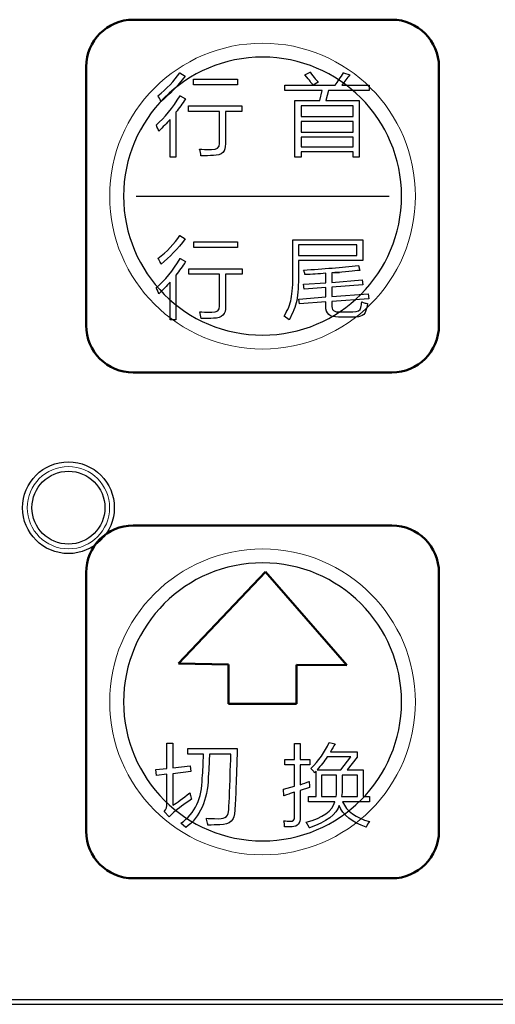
# Model space of a CAD drawing. Header units: millimetres. Extents: x 6964 to 8548, y -230 to 508.
# Tile 49 of 137: x 7345 to 7366, y -99 to -57. Entities that reach past the tile are written whole.
import ezdxf

# ---------------------------------------------------------------- set-up
doc = ezdxf.new("R2010")
doc.units = ezdxf.units.MM
doc.header["$LTSCALE"] = 3
doc.layers.add('layer 1', color=7, linetype='Continuous')

msp = doc.modelspace()

# ---------------------------------------------------------------- linework, layer by layer
at = {"linetype": 'Continuous', "lineweight": 30}
msp.add_line((7272.842, -98.742), (7420.175, -98.742), dxfattribs=at)
at = {"layer": 'layer 1', "lineweight": 50}
for points in [[(7348.109, -58.886), (7348.109, -57.786), (7349.008, -56.886), (7350.109, -56.886)], [(7350.109, -56.886), (7350.109, -56.886), (7361.109, -56.886), (7361.109, -56.886)], [(7361.109, -56.886), (7362.209, -56.886), (7363.109, -57.786), (7363.109, -58.886)], [(7348.109, -69.886), (7348.109, -69.886), (7348.109, -58.886), (7348.109, -58.886)], [(7363.109, -58.886), (7363.109, -58.886), (7363.109, -69.886), (7363.109, -69.886)], [(7350.109, -71.886), (7349.008, -71.886), (7348.109, -70.986), (7348.109, -69.886)], [(7363.109, -69.886), (7363.109, -70.986), (7362.209, -71.886), (7361.109, -71.886)], [(7361.109, -71.886), (7361.109, -71.886), (7350.109, -71.886), (7350.109, -71.886)], [(7348.109, -80.386), (7348.109, -79.286), (7349.008, -78.386), (7350.109, -78.386)], [(7350.109, -78.386), (7350.109, -78.386), (7361.109, -78.386), (7361.109, -78.386)], [(7361.109, -78.386), (7362.209, -78.386), (7363.109, -79.286), (7363.109, -80.386)], [(7352.028, -84.258), (7352.028, -84.258), (7355.735, -80.351), (7355.735, -80.351)], [(7355.735, -80.351), (7355.735, -80.351), (7359.189, -84.33), (7359.189, -84.33)], [(7348.109, -91.386), (7348.109, -91.386), (7348.109, -80.386), (7348.109, -80.386)], [(7363.109, -80.386), (7363.109, -80.386), (7363.109, -91.386), (7363.109, -91.386)], [(7354.161, -84.3), (7354.161, -84.3), (7352.028, -84.258), (7352.028, -84.258)], [(7354.161, -85.97), (7354.161, -85.97), (7354.161, -84.3), (7354.161, -84.3)], [(7359.189, -84.33), (7359.189, -84.33), (7357.056, -84.309), (7357.056, -84.309)], [(7357.056, -84.309), (7357.056, -84.309), (7357.056, -85.97), (7357.056, -85.97)], [(7357.056, -85.97), (7357.056, -85.97), (7354.161, -85.97), (7354.161, -85.97)], [(7350.109, -93.386), (7349.008, -93.386), (7348.109, -92.486), (7348.109, -91.386)], [(7363.109, -91.386), (7363.109, -92.486), (7362.209, -93.386), (7361.109, -93.386)], [(7361.109, -93.386), (7361.109, -93.386), (7350.109, -93.386), (7350.109, -93.386)]]:
    msp.add_open_spline(points, degree=3, dxfattribs=at)
at = {"layer": 'layer 1', "lineweight": 9}
for points, knots in [([(7362.109, -64.386), (7362.109, -60.796), (7359.198, -57.886), (7355.609, -57.886), (7355.609, -57.886), (7352.019, -57.886), (7349.109, -60.796), (7349.109, -64.386), (7349.109, -64.386), (7349.109, -67.976), (7352.019, -70.886), (7355.609, -70.886)], [0, 0, 0, 0, 0.2, 0.2, 0.2, 0.2, 0.4, 0.4, 0.4, 0.4, 0.6, 0.6, 0.6, 0.6]), ([(7349.104, -77.631), (7349.104, -76.664), (7348.32, -75.881), (7347.354, -75.881), (7347.354, -75.881), (7346.387, -75.881), (7345.604, -76.664), (7345.604, -77.631), (7345.604, -77.631), (7345.604, -78.597), (7346.387, -79.381), (7347.354, -79.381), (7347.354, -79.381), (7348.32, -79.381), (7349.104, -78.597), (7349.104, -77.631)], [0, 0, 0, 0, 0.2, 0.2, 0.2, 0.2, 0.4, 0.4, 0.4, 0.4, 0.6, 0.6, 0.6, 0.6, 1, 1, 1, 1]), ([(7362.109, -85.886), (7362.109, -82.296), (7359.198, -79.386), (7355.609, -79.386), (7355.609, -79.386), (7352.019, -79.386), (7349.109, -82.296), (7349.109, -85.886), (7349.109, -85.886), (7349.109, -89.475), (7352.019, -92.386), (7355.609, -92.386)], [0, 0, 0, 0, 0.2, 0.2, 0.2, 0.2, 0.4, 0.4, 0.4, 0.4, 0.6, 0.6, 0.6, 0.6]), ([(7357.884, -88.836), (7357.874, -88.845), (7357.859, -88.861), (7357.839, -88.881), (7357.839, -88.881), (7357.828, -88.891), (7357.823, -88.896), (7357.823, -88.896)], [0.8846154, 0.8846154, 0.8846154, 0.8846154, 0.9230769, 0.9230769, 0.9230769, 0.9230769, 1, 1, 1, 1])]:
    msp.add_open_spline(points, degree=3, knots=knots, dxfattribs=at)
at = {"layer": 'layer 1', "lineweight": 25}
for points, knots in [([(7361.518, -64.386), (7361.518, -61.122), (7358.872, -58.477), (7355.609, -58.477), (7355.609, -58.477), (7352.345, -58.477), (7349.7, -61.122), (7349.7, -64.386)], [0, 0, 0, 0, 0.2, 0.2, 0.2, 0.2, 0.4, 0.4, 0.4, 0.4]), ([(7349.7, -64.386), (7349.699, -67.649), (7352.345, -70.295), (7355.609, -70.295), (7355.609, -70.295), (7358.872, -70.295), (7361.518, -67.649), (7361.518, -64.386)], [0.4, 0.4, 0.4, 0.4, 0.6, 0.6, 0.6, 0.6, 1, 1, 1, 1]), ([(7361.518, -85.886), (7361.518, -82.622), (7358.872, -79.977), (7355.609, -79.977), (7355.609, -79.977), (7352.345, -79.977), (7349.7, -82.622), (7349.7, -85.886)], [0, 0, 0, 0, 0.2, 0.2, 0.2, 0.2, 0.4, 0.4, 0.4, 0.4]), ([(7349.7, -85.886), (7349.699, -89.149), (7352.345, -91.795), (7355.609, -91.795), (7355.609, -91.795), (7358.872, -91.795), (7361.518, -89.149), (7361.518, -85.886)], [0.4, 0.4, 0.4, 0.4, 0.6, 0.6, 0.6, 0.6, 1, 1, 1, 1])]:
    msp.add_open_spline(points, degree=3, knots=knots, dxfattribs=at)
at = {"layer": 'layer 1', "lineweight": 9}
for points in [[(7351.155, -60.116), (7351.536, -59.825), (7351.847, -59.5), (7352.087, -59.139)], [(7352.313, -59.289), (7351.992, -59.71), (7351.651, -60.066), (7351.291, -60.357)], [(7352.087, -59.139), (7352.087, -59.139), (7352.313, -59.289), (7352.313, -59.289)], [(7352.674, -59.651), (7352.674, -59.651), (7352.674, -59.41), (7352.674, -59.41)], [(7352.674, -59.41), (7352.674, -59.41), (7354.537, -59.41), (7354.537, -59.41)], [(7354.537, -59.41), (7354.537, -59.41), (7354.537, -59.651), (7354.537, -59.651)], [(7357.405, -59.229), (7357.405, -59.229), (7357.63, -59.123), (7357.63, -59.123)], [(7357.63, -59.499), (7357.6, -59.459), (7357.525, -59.368), (7357.405, -59.229)], [(7357.63, -59.123), (7357.81, -59.343), (7357.926, -59.484), (7357.976, -59.544)], [(7358.697, -59.664), (7358.807, -59.524), (7358.927, -59.349), (7359.057, -59.138)], [(7359.313, -59.229), (7359.212, -59.368), (7359.102, -59.514), (7358.982, -59.664)], [(7359.057, -59.138), (7359.057, -59.138), (7359.313, -59.229), (7359.313, -59.229)], [(7354.537, -59.651), (7354.537, -59.651), (7352.674, -59.651), (7352.674, -59.651)], [(7356.563, -59.89), (7356.563, -59.89), (7356.563, -59.664), (7356.563, -59.664)], [(7356.563, -59.664), (7356.563, -59.664), (7357.75, -59.664), (7357.75, -59.664)], [(7357.75, -59.664), (7357.721, -59.624), (7357.68, -59.569), (7357.63, -59.499)], [(7357.976, -59.544), (7357.976, -59.544), (7357.765, -59.664), (7357.765, -59.664)], [(7357.765, -59.664), (7357.765, -59.664), (7358.697, -59.664), (7358.697, -59.664)], [(7358.982, -59.664), (7358.982, -59.664), (7360.139, -59.664), (7360.139, -59.664)], [(7360.139, -59.664), (7360.139, -59.664), (7360.139, -59.89), (7360.139, -59.89)], [(7351.078, -61.364), (7351.449, -61.053), (7351.79, -60.637), (7352.101, -60.116)], [(7351.185, -60.161), (7351.175, -60.141), (7351.165, -60.126), (7351.155, -60.116)], [(7351.291, -60.357), (7351.271, -60.316), (7351.236, -60.251), (7351.185, -60.161)], [(7352.326, -60.251), (7352.196, -60.462), (7352.06, -60.652), (7351.921, -60.822)], [(7352.101, -60.116), (7352.101, -60.116), (7352.326, -60.251), (7352.326, -60.251)], [(7358.141, -59.89), (7358.141, -59.89), (7356.563, -59.89), (7356.563, -59.89)], [(7358.051, -60.326), (7358.051, -60.326), (7358.141, -59.89), (7358.141, -59.89)], [(7358.411, -59.89), (7358.411, -59.89), (7358.306, -60.326), (7358.306, -60.326)], [(7360.139, -59.89), (7360.139, -59.89), (7358.411, -59.89), (7358.411, -59.89)], [(7352.464, -60.794), (7352.464, -60.794), (7352.464, -60.553), (7352.464, -60.553)], [(7352.464, -60.553), (7352.464, -60.553), (7354.734, -60.553), (7354.734, -60.553)], [(7354.734, -60.553), (7354.734, -60.553), (7354.734, -60.794), (7354.734, -60.794)], [(7356.984, -62.733), (7356.984, -62.733), (7356.984, -60.326), (7356.984, -60.326)], [(7356.984, -60.326), (7356.984, -60.326), (7358.051, -60.326), (7358.051, -60.326)], [(7357.255, -60.552), (7357.255, -60.552), (7357.255, -61.003), (7357.255, -61.003)], [(7359.463, -60.552), (7359.463, -60.552), (7357.255, -60.552), (7357.255, -60.552)], [(7358.306, -60.326), (7358.306, -60.326), (7359.718, -60.326), (7359.718, -60.326)], [(7359.463, -61.003), (7359.463, -61.003), (7359.463, -60.552), (7359.463, -60.552)], [(7359.718, -60.326), (7359.718, -60.326), (7359.718, -62.733), (7359.718, -62.733)], [(7351.921, -60.822), (7351.921, -60.822), (7351.921, -62.732), (7351.921, -62.732)], [(7353.772, -60.794), (7353.772, -60.794), (7352.464, -60.794), (7352.464, -60.794)], [(7353.772, -62.147), (7353.772, -62.147), (7353.772, -60.794), (7353.772, -60.794)], [(7354.734, -60.794), (7354.734, -60.794), (7354.027, -60.794), (7354.027, -60.794)], [(7354.027, -60.794), (7354.027, -60.794), (7354.027, -62.162), (7354.027, -62.162)], [(7357.255, -61.003), (7357.255, -61.003), (7359.463, -61.003), (7359.463, -61.003)], [(7351.153, -61.514), (7351.123, -61.444), (7351.098, -61.394), (7351.078, -61.364)], [(7351.199, -61.619), (7351.189, -61.599), (7351.173, -61.564), (7351.153, -61.514)], [(7351.68, -61.123), (7351.529, -61.284), (7351.369, -61.449), (7351.199, -61.619)], [(7351.68, -62.732), (7351.68, -62.732), (7351.68, -61.123), (7351.68, -61.123)], [(7357.255, -61.214), (7357.255, -61.214), (7357.255, -61.665), (7357.255, -61.665)], [(7359.463, -61.214), (7359.463, -61.214), (7357.255, -61.214), (7357.255, -61.214)], [(7359.463, -61.665), (7359.463, -61.665), (7359.463, -61.214), (7359.463, -61.214)], [(7357.255, -61.665), (7357.255, -61.665), (7359.463, -61.665), (7359.463, -61.665)], [(7357.255, -61.876), (7357.255, -61.876), (7357.255, -62.296), (7357.255, -62.296)], [(7359.463, -61.876), (7359.463, -61.876), (7357.255, -61.876), (7357.255, -61.876)], [(7359.463, -62.296), (7359.463, -62.296), (7359.463, -61.876), (7359.463, -61.876)], [(7353.441, -62.402), (7353.672, -62.412), (7353.781, -62.327), (7353.772, -62.147)], [(7354.027, -62.162), (7354.047, -62.493), (7353.877, -62.658), (7353.516, -62.658)], [(7357.255, -62.296), (7357.255, -62.296), (7359.463, -62.296), (7359.463, -62.296)], [(7351.921, -62.732), (7351.921, -62.732), (7351.68, -62.732), (7351.68, -62.732)], [(7352.99, -62.673), (7352.979, -62.573), (7352.96, -62.477), (7352.929, -62.387)], [(7352.929, -62.387), (7353.04, -62.397), (7353.21, -62.402), (7353.441, -62.402)], [(7353.516, -62.658), (7353.366, -62.668), (7353.19, -62.673), (7352.99, -62.673)], [(7357.255, -62.733), (7357.255, -62.733), (7356.984, -62.733), (7356.984, -62.733)], [(7359.463, -62.507), (7359.463, -62.507), (7357.255, -62.507), (7357.255, -62.507)], [(7357.255, -62.507), (7357.255, -62.507), (7357.255, -62.733), (7357.255, -62.733)], [(7359.463, -62.733), (7359.463, -62.733), (7359.463, -62.507), (7359.463, -62.507)], [(7359.718, -62.733), (7359.718, -62.733), (7359.463, -62.733), (7359.463, -62.733)], [(7355.609, -70.886), (7359.198, -70.886), (7362.109, -67.976), (7362.109, -64.386)], [(7351.161, -67.033), (7351.542, -66.742), (7351.853, -66.417), (7352.093, -66.056)], [(7352.093, -66.056), (7352.093, -66.056), (7352.319, -66.206), (7352.319, -66.206)], [(7352.319, -66.206), (7351.998, -66.627), (7351.657, -66.982), (7351.297, -67.274)], [(7352.68, -66.567), (7352.68, -66.567), (7352.68, -66.327), (7352.68, -66.327)], [(7352.68, -66.327), (7352.68, -66.327), (7354.544, -66.327), (7354.544, -66.327)], [(7354.544, -66.327), (7354.544, -66.327), (7354.544, -66.567), (7354.544, -66.567)], [(7356.9, -67.618), (7356.9, -67.618), (7356.9, -66.25), (7356.9, -66.25)], [(7356.9, -66.25), (7356.9, -66.25), (7359.874, -66.25), (7359.874, -66.25)], [(7357.14, -66.46), (7357.14, -66.46), (7357.14, -66.912), (7357.14, -66.912)], [(7359.619, -66.46), (7359.619, -66.46), (7357.14, -66.46), (7357.14, -66.46)], [(7359.619, -66.912), (7359.619, -66.912), (7359.619, -66.46), (7359.619, -66.46)], [(7359.874, -66.25), (7359.874, -66.25), (7359.874, -67.122), (7359.874, -67.122)], [(7354.544, -66.567), (7354.544, -66.567), (7352.68, -66.567), (7352.68, -66.567)], [(7357.14, -66.912), (7357.14, -66.912), (7359.619, -66.912), (7359.619, -66.912)], [(7351.084, -68.281), (7351.455, -67.97), (7351.796, -67.554), (7352.107, -67.033)], [(7351.192, -67.078), (7351.181, -67.058), (7351.171, -67.043), (7351.161, -67.033)], [(7351.297, -67.274), (7351.277, -67.233), (7351.242, -67.168), (7351.192, -67.078)], [(7352.332, -67.168), (7352.202, -67.379), (7352.066, -67.569), (7351.927, -67.739)], [(7352.107, -67.033), (7352.107, -67.033), (7352.332, -67.168), (7352.332, -67.168)], [(7359.874, -67.122), (7359.874, -67.122), (7357.14, -67.122), (7357.14, -67.122)], [(7357.14, -67.122), (7357.14, -67.122), (7357.14, -67.648), (7357.14, -67.648)], [(7357.351, -67.528), (7358.203, -67.478), (7358.98, -67.413), (7359.682, -67.333)], [(7359.682, -67.333), (7359.682, -67.333), (7359.742, -67.543), (7359.742, -67.543)], [(7351.927, -67.739), (7351.927, -67.739), (7351.927, -69.649), (7351.927, -69.649)], [(7352.47, -67.71), (7352.47, -67.71), (7352.47, -67.47), (7352.47, -67.47)], [(7352.47, -67.47), (7352.47, -67.47), (7354.74, -67.47), (7354.74, -67.47)], [(7353.778, -67.71), (7353.778, -67.71), (7352.47, -67.71), (7352.47, -67.71)], [(7353.778, -69.064), (7353.778, -69.064), (7353.778, -67.71), (7353.778, -67.71)], [(7354.74, -67.71), (7354.74, -67.71), (7354.033, -67.71), (7354.033, -67.71)], [(7354.033, -67.71), (7354.033, -67.71), (7354.033, -69.078), (7354.033, -69.078)], [(7354.74, -67.47), (7354.74, -67.47), (7354.74, -67.71), (7354.74, -67.71)], [(7356.824, -68.746), (7356.874, -68.515), (7356.9, -68.139), (7356.9, -67.618)], [(7357.14, -67.648), (7357.14, -68.17), (7357.115, -68.56), (7357.065, -68.821)], [(7357.412, -67.723), (7357.401, -67.664), (7357.382, -67.598), (7357.351, -67.528)], [(7358.299, -67.664), (7357.998, -67.693), (7357.702, -67.714), (7357.412, -67.723)], [(7358.299, -68.069), (7358.299, -68.069), (7358.299, -67.664), (7358.299, -67.664)], [(7358.629, -67.648), (7358.98, -67.618), (7358.955, -67.618), (7358.554, -67.648)], [(7358.554, -67.648), (7358.554, -67.648), (7358.554, -68.054), (7358.554, -68.054)], [(7359.742, -67.543), (7359.501, -67.573), (7359.131, -67.608), (7358.629, -67.648)], [(7351.686, -68.04), (7351.535, -68.2), (7351.375, -68.366), (7351.205, -68.536)], [(7351.686, -69.649), (7351.686, -69.649), (7351.686, -68.04), (7351.686, -68.04)], [(7357.351, -68.129), (7357.351, -68.129), (7358.299, -68.069), (7358.299, -68.069)], [(7357.382, -68.34), (7357.382, -68.34), (7357.351, -68.129), (7357.351, -68.129)], [(7358.554, -68.054), (7358.554, -68.054), (7359.847, -67.949), (7359.847, -67.949)], [(7359.877, -68.159), (7359.877, -68.159), (7358.554, -68.25), (7358.554, -68.25)], [(7359.847, -67.949), (7359.847, -67.949), (7359.877, -68.159), (7359.877, -68.159)], [(7351.16, -68.431), (7351.129, -68.361), (7351.104, -68.311), (7351.084, -68.281)], [(7351.205, -68.536), (7351.195, -68.516), (7351.179, -68.481), (7351.16, -68.431)], [(7358.299, -68.265), (7358.299, -68.265), (7357.382, -68.34), (7357.382, -68.34)], [(7358.299, -68.671), (7358.299, -68.671), (7358.299, -68.265), (7358.299, -68.265)], [(7358.554, -68.25), (7358.554, -68.25), (7358.554, -68.655), (7358.554, -68.655)], [(7358.554, -68.655), (7358.554, -68.655), (7360.102, -68.535), (7360.102, -68.535)], [(7360.102, -68.535), (7360.102, -68.535), (7360.133, -68.746), (7360.133, -68.746)], [(7356.524, -69.483), (7356.684, -69.232), (7356.784, -68.986), (7356.824, -68.746)], [(7357.065, -68.821), (7357.005, -69.082), (7356.895, -69.357), (7356.734, -69.648)], [(7357.156, -68.76), (7357.156, -68.76), (7358.299, -68.671), (7358.299, -68.671)], [(7357.186, -68.971), (7357.186, -68.971), (7357.156, -68.76), (7357.156, -68.76)], [(7358.299, -68.881), (7358.299, -68.881), (7357.186, -68.971), (7357.186, -68.971)], [(7358.84, -69.527), (7358.469, -69.537), (7358.289, -69.382), (7358.299, -69.061)], [(7358.299, -69.061), (7358.299, -69.061), (7358.299, -68.881), (7358.299, -68.881)], [(7358.554, -69.001), (7358.534, -69.232), (7358.65, -69.332), (7358.9, -69.302)], [(7360.133, -68.746), (7360.133, -68.746), (7358.554, -68.866), (7358.554, -68.866)], [(7358.554, -68.866), (7358.554, -68.866), (7358.554, -69.001), (7358.554, -69.001)], [(7359.787, -69.121), (7359.797, -69.102), (7359.807, -69.041), (7359.817, -68.941)], [(7359.817, -68.941), (7359.817, -68.961), (7359.822, -68.941), (7359.832, -68.881)], [(7359.832, -68.881), (7359.852, -68.891), (7359.872, -68.901), (7359.892, -68.911)], [(7359.892, -68.911), (7359.942, -68.921), (7360.002, -68.936), (7360.072, -68.956)], [(7360.072, -68.956), (7360.052, -69.086), (7360.032, -69.172), (7360.013, -69.212)], [(7352.996, -69.59), (7352.986, -69.49), (7352.966, -69.394), (7352.936, -69.304)], [(7352.936, -69.304), (7353.046, -69.314), (7353.216, -69.319), (7353.447, -69.319)], [(7353.447, -69.319), (7353.678, -69.329), (7353.787, -69.244), (7353.778, -69.064)], [(7354.033, -69.078), (7354.053, -69.409), (7353.883, -69.575), (7353.522, -69.575)], [(7358.9, -69.302), (7358.9, -69.302), (7359.441, -69.302), (7359.441, -69.302)], [(7359.441, -69.302), (7359.662, -69.312), (7359.777, -69.252), (7359.787, -69.121)], [(7360.013, -69.212), (7359.972, -69.432), (7359.797, -69.537), (7359.486, -69.527)], [(7351.927, -69.649), (7351.927, -69.649), (7351.686, -69.649), (7351.686, -69.649)], [(7353.522, -69.575), (7353.372, -69.585), (7353.197, -69.59), (7352.996, -69.59)], [(7356.734, -69.648), (7356.734, -69.648), (7356.524, -69.483), (7356.524, -69.483)], [(7359.486, -69.527), (7359.486, -69.527), (7358.84, -69.527), (7358.84, -69.527)], [(7355.609, -92.386), (7359.198, -92.386), (7362.109, -89.475), (7362.109, -85.886)], [(7351.545, -88.717), (7351.545, -88.717), (7351.545, -87.634), (7351.545, -87.634)], [(7351.545, -87.634), (7351.545, -87.634), (7351.8, -87.634), (7351.8, -87.634)], [(7351.8, -87.634), (7351.8, -87.634), (7351.8, -88.686), (7351.8, -88.686)], [(7352.43, -88.115), (7352.43, -88.115), (7352.43, -87.874), (7352.43, -87.874)], [(7352.43, -87.874), (7352.43, -87.874), (7354.535, -87.874), (7354.535, -87.874)], [(7354.535, -87.874), (7354.495, -89.178), (7354.46, -90.049), (7354.43, -90.491)], [(7356.967, -88.34), (7356.967, -88.34), (7356.967, -87.649), (7356.967, -87.649)], [(7356.967, -87.649), (7356.967, -87.649), (7357.205, -87.649), (7357.205, -87.649)], [(7357.205, -87.649), (7357.205, -87.649), (7357.205, -88.34), (7357.205, -88.34)], [(7357.658, -88.715), (7357.999, -88.385), (7358.259, -88.019), (7358.44, -87.618)], [(7358.44, -87.618), (7358.44, -87.618), (7358.696, -87.663), (7358.696, -87.663)], [(7358.696, -87.663), (7358.625, -87.774), (7358.56, -87.889), (7358.5, -88.009)], [(7353.092, -88.115), (7353.092, -88.115), (7352.43, -88.115), (7352.43, -88.115)], [(7353.046, -89.123), (7353.076, -88.822), (7353.092, -88.486), (7353.092, -88.115)], [(7353.347, -88.115), (7353.347, -88.326), (7353.332, -88.651), (7353.302, -89.092)], [(7354.264, -88.115), (7354.264, -88.115), (7353.347, -88.115), (7353.347, -88.115)], [(7354.249, -88.536), (7354.259, -88.326), (7354.264, -88.185), (7354.264, -88.115)], [(7358.363, -88.219), (7358.233, -88.41), (7358.087, -88.595), (7357.927, -88.775)], [(7359.356, -88.219), (7359.356, -88.219), (7358.363, -88.219), (7358.363, -88.219)], [(7358.5, -88.009), (7358.5, -88.009), (7359.627, -88.009), (7359.627, -88.009)], [(7358.935, -88.775), (7358.935, -88.775), (7359.356, -88.219), (7359.356, -88.219)], [(7359.627, -88.234), (7359.627, -88.234), (7359.207, -88.775), (7359.207, -88.775)], [(7359.627, -88.009), (7359.627, -88.009), (7359.627, -88.234), (7359.627, -88.234)], [(7351.064, -88.761), (7351.064, -88.761), (7351.545, -88.717), (7351.545, -88.717)], [(7351.8, -88.686), (7351.8, -88.686), (7352.537, -88.611), (7352.537, -88.611)], [(7352.537, -88.611), (7352.537, -88.611), (7352.552, -88.852), (7352.552, -88.852)], [(7354.174, -90.461), (7354.194, -90.119), (7354.219, -89.478), (7354.249, -88.536)], [(7356.561, -88.566), (7356.561, -88.566), (7356.561, -88.34), (7356.561, -88.34)], [(7356.561, -88.34), (7356.561, -88.34), (7356.967, -88.34), (7356.967, -88.34)], [(7356.967, -88.566), (7356.967, -88.566), (7356.561, -88.566), (7356.561, -88.566)], [(7356.967, -89.468), (7356.967, -89.468), (7356.967, -88.566), (7356.967, -88.566)], [(7357.205, -88.34), (7357.205, -88.34), (7357.613, -88.34), (7357.613, -88.34)], [(7357.613, -88.566), (7357.613, -88.566), (7357.205, -88.566), (7357.205, -88.566)], [(7357.205, -88.566), (7357.205, -88.566), (7357.205, -89.407), (7357.205, -89.407)], [(7357.613, -88.34), (7357.613, -88.34), (7357.613, -88.566), (7357.613, -88.566)], [(7357.823, -88.896), (7357.773, -88.836), (7357.718, -88.776), (7357.658, -88.715)], [(7351.094, -89.017), (7351.094, -89.017), (7351.064, -88.761), (7351.064, -88.761)], [(7351.545, -88.957), (7351.545, -88.957), (7351.094, -89.017), (7351.094, -89.017)], [(7351.545, -90.189), (7351.545, -90.189), (7351.545, -88.957), (7351.545, -88.957)], [(7352.552, -88.852), (7352.552, -88.852), (7351.8, -88.942), (7351.8, -88.942)], [(7351.8, -88.942), (7351.8, -88.942), (7351.8, -90.28), (7351.8, -90.28)], [(7352.13, -91.047), (7352.741, -90.616), (7353.046, -89.974), (7353.046, -89.123)], [(7353.302, -89.092), (7353.272, -90.074), (7352.951, -90.786), (7352.34, -91.227)], [(7357.884, -89.903), (7357.884, -89.903), (7357.884, -88.836), (7357.884, -88.836)], [(7357.927, -88.775), (7357.927, -88.775), (7358.935, -88.775), (7358.935, -88.775)], [(7358.109, -89.001), (7358.109, -89.001), (7358.109, -89.903), (7358.109, -89.903)], [(7358.756, -89.001), (7358.756, -89.001), (7358.109, -89.001), (7358.109, -89.001)], [(7358.756, -89.572), (7358.756, -89.572), (7358.756, -89.001), (7358.756, -89.001)], [(7359.643, -89.001), (7359.643, -89.001), (7358.996, -89.001), (7358.996, -89.001)], [(7358.996, -89.001), (7358.996, -89.001), (7358.996, -89.572), (7358.996, -89.572)], [(7359.207, -88.775), (7359.207, -88.775), (7359.883, -88.775), (7359.883, -88.775)], [(7359.643, -89.903), (7359.643, -89.903), (7359.643, -89.001), (7359.643, -89.001)], [(7359.883, -88.775), (7359.883, -88.775), (7359.883, -89.903), (7359.883, -89.903)], [(7356.501, -89.603), (7356.501, -89.603), (7356.967, -89.468), (7356.967, -89.468)], [(7357.205, -89.407), (7357.345, -89.357), (7357.475, -89.312), (7357.596, -89.272)], [(7357.61, -89.528), (7357.61, -89.528), (7357.205, -89.648), (7357.205, -89.648)], [(7357.596, -89.272), (7357.596, -89.362), (7357.601, -89.448), (7357.61, -89.528)], [(7358.74, -89.903), (7358.751, -89.802), (7358.756, -89.692), (7358.756, -89.572)], [(7358.996, -89.572), (7358.996, -89.682), (7358.986, -89.792), (7358.966, -89.903)], [(7351.8, -90.28), (7351.971, -90.169), (7352.211, -89.994), (7352.522, -89.754)], [(7352.522, -89.754), (7352.532, -89.793), (7352.541, -89.849), (7352.552, -89.919)], [(7352.552, -89.919), (7352.572, -89.969), (7352.582, -90.004), (7352.582, -90.024)], [(7356.516, -89.874), (7356.516, -89.874), (7356.501, -89.603), (7356.501, -89.603)], [(7356.832, -89.768), (7356.792, -89.778), (7356.687, -89.813), (7356.516, -89.874)], [(7356.967, -89.723), (7356.937, -89.733), (7356.892, -89.749), (7356.832, -89.768)], [(7356.967, -90.775), (7356.967, -90.775), (7356.967, -89.723), (7356.967, -89.723)], [(7357.205, -89.648), (7357.205, -89.648), (7357.205, -90.791), (7357.205, -90.791)], [(7357.568, -90.128), (7357.568, -90.128), (7357.568, -89.903), (7357.568, -89.903)], [(7357.568, -89.903), (7357.568, -89.903), (7357.884, -89.903), (7357.884, -89.903)], [(7358.109, -89.903), (7358.109, -89.903), (7358.74, -89.903), (7358.74, -89.903)], [(7358.966, -89.903), (7358.966, -89.903), (7359.643, -89.903), (7359.643, -89.903)], [(7359.883, -89.903), (7359.883, -89.903), (7360.153, -89.903), (7360.153, -89.903)], [(7360.153, -89.903), (7360.153, -89.903), (7360.153, -90.128), (7360.153, -90.128)], [(7351.424, -90.55), (7351.515, -90.46), (7351.554, -90.34), (7351.545, -90.189)], [(7352.582, -90.024), (7352.281, -90.235), (7352.026, -90.425), (7351.815, -90.595)], [(7357.463, -91), (7358.174, -90.809), (7358.58, -90.519), (7358.68, -90.128)], [(7358.68, -90.128), (7358.68, -90.128), (7357.568, -90.128), (7357.568, -90.128)], [(7358.861, -90.294), (7358.751, -90.664), (7358.33, -90.98), (7357.598, -91.24)], [(7360.018, -91.21), (7359.407, -91), (7359.021, -90.695), (7358.861, -90.294)], [(7360.153, -90.128), (7360.153, -90.128), (7359.011, -90.128), (7359.011, -90.128)], [(7359.011, -90.128), (7359.191, -90.539), (7359.572, -90.82), (7360.153, -90.97)], [(7351.635, -90.776), (7351.635, -90.776), (7351.424, -90.55), (7351.424, -90.55)], [(7351.815, -90.595), (7351.745, -90.656), (7351.685, -90.716), (7351.635, -90.776)], [(7353.753, -90.851), (7354.033, -90.861), (7354.174, -90.731), (7354.174, -90.461)], [(7354.43, -90.491), (7354.43, -90.911), (7354.219, -91.117), (7353.798, -91.107)], [(7356.787, -90.956), (7356.917, -90.966), (7356.977, -90.906), (7356.967, -90.775)], [(7357.205, -90.791), (7357.215, -91.051), (7357.1, -91.187), (7356.862, -91.196)], [(7352.34, -91.227), (7352.34, -91.227), (7352.13, -91.047), (7352.13, -91.047)], [(7353.242, -90.926), (7353.232, -90.886), (7353.227, -90.856), (7353.227, -90.836)], [(7353.227, -90.836), (7353.297, -90.846), (7353.472, -90.851), (7353.753, -90.851)], [(7353.287, -91.122), (7353.277, -91.072), (7353.262, -91.006), (7353.242, -90.926)], [(7353.798, -91.107), (7353.648, -91.117), (7353.477, -91.122), (7353.287, -91.122)], [(7356.546, -91.196), (7356.546, -91.106), (7356.536, -91.021), (7356.516, -90.941)], [(7356.516, -90.941), (7356.607, -90.951), (7356.696, -90.956), (7356.787, -90.956)], [(7356.862, -91.196), (7356.762, -91.196), (7356.657, -91.196), (7356.546, -91.196)], [(7357.538, -91.121), (7357.508, -91.071), (7357.483, -91.03), (7357.463, -91)], [(7357.598, -91.24), (7357.588, -91.221), (7357.568, -91.18), (7357.538, -91.121)], [(7360.153, -90.97), (7360.094, -91.05), (7360.048, -91.13), (7360.018, -91.21)]]:
    msp.add_open_spline(points, degree=3, dxfattribs=at)
at = {"layer": 'layer 1'}
for points in [[(7351.155, -60.116), (7351.536, -59.825), (7351.847, -59.5), (7352.087, -59.139)], [(7352.313, -59.289), (7351.992, -59.71), (7351.651, -60.066), (7351.291, -60.357)], [(7352.087, -59.139), (7352.087, -59.139), (7352.313, -59.289), (7352.313, -59.289)], [(7352.674, -59.651), (7352.674, -59.651), (7352.674, -59.41), (7352.674, -59.41)], [(7352.674, -59.41), (7352.674, -59.41), (7354.537, -59.41), (7354.537, -59.41)], [(7354.537, -59.41), (7354.537, -59.41), (7354.537, -59.651), (7354.537, -59.651)], [(7357.405, -59.229), (7357.405, -59.229), (7357.63, -59.123), (7357.63, -59.123)], [(7357.63, -59.499), (7357.6, -59.459), (7357.525, -59.368), (7357.405, -59.229)], [(7357.63, -59.123), (7357.81, -59.343), (7357.926, -59.484), (7357.976, -59.544)], [(7358.697, -59.664), (7358.807, -59.524), (7358.927, -59.349), (7359.057, -59.138)], [(7359.313, -59.229), (7359.212, -59.368), (7359.102, -59.514), (7358.982, -59.664)], [(7359.057, -59.138), (7359.057, -59.138), (7359.313, -59.229), (7359.313, -59.229)], [(7354.537, -59.651), (7354.537, -59.651), (7352.674, -59.651), (7352.674, -59.651)], [(7356.563, -59.89), (7356.563, -59.89), (7356.563, -59.664), (7356.563, -59.664)], [(7356.563, -59.664), (7356.563, -59.664), (7357.75, -59.664), (7357.75, -59.664)], [(7357.75, -59.664), (7357.721, -59.624), (7357.68, -59.569), (7357.63, -59.499)], [(7357.976, -59.544), (7357.976, -59.544), (7357.765, -59.664), (7357.765, -59.664)], [(7357.765, -59.664), (7357.765, -59.664), (7358.697, -59.664), (7358.697, -59.664)], [(7358.982, -59.664), (7358.982, -59.664), (7360.139, -59.664), (7360.139, -59.664)], [(7360.139, -59.664), (7360.139, -59.664), (7360.139, -59.89), (7360.139, -59.89)], [(7351.078, -61.364), (7351.449, -61.053), (7351.79, -60.637), (7352.101, -60.116)], [(7351.185, -60.161), (7351.175, -60.141), (7351.165, -60.126), (7351.155, -60.116)], [(7351.291, -60.357), (7351.271, -60.316), (7351.236, -60.251), (7351.185, -60.161)], [(7352.326, -60.251), (7352.196, -60.462), (7352.06, -60.652), (7351.921, -60.822)], [(7352.101, -60.116), (7352.101, -60.116), (7352.326, -60.251), (7352.326, -60.251)], [(7358.141, -59.89), (7358.141, -59.89), (7356.563, -59.89), (7356.563, -59.89)], [(7358.051, -60.326), (7358.051, -60.326), (7358.141, -59.89), (7358.141, -59.89)], [(7358.411, -59.89), (7358.411, -59.89), (7358.306, -60.326), (7358.306, -60.326)], [(7360.139, -59.89), (7360.139, -59.89), (7358.411, -59.89), (7358.411, -59.89)], [(7352.464, -60.794), (7352.464, -60.794), (7352.464, -60.553), (7352.464, -60.553)], [(7352.464, -60.553), (7352.464, -60.553), (7354.734, -60.553), (7354.734, -60.553)], [(7354.734, -60.553), (7354.734, -60.553), (7354.734, -60.794), (7354.734, -60.794)], [(7356.984, -62.733), (7356.984, -62.733), (7356.984, -60.326), (7356.984, -60.326)], [(7356.984, -60.326), (7356.984, -60.326), (7358.051, -60.326), (7358.051, -60.326)], [(7357.255, -60.552), (7357.255, -60.552), (7357.255, -61.003), (7357.255, -61.003)], [(7359.463, -60.552), (7359.463, -60.552), (7357.255, -60.552), (7357.255, -60.552)], [(7358.306, -60.326), (7358.306, -60.326), (7359.718, -60.326), (7359.718, -60.326)], [(7359.463, -61.003), (7359.463, -61.003), (7359.463, -60.552), (7359.463, -60.552)], [(7359.718, -60.326), (7359.718, -60.326), (7359.718, -62.733), (7359.718, -62.733)], [(7351.921, -60.822), (7351.921, -60.822), (7351.921, -62.732), (7351.921, -62.732)], [(7353.772, -60.794), (7353.772, -60.794), (7352.464, -60.794), (7352.464, -60.794)], [(7353.772, -62.147), (7353.772, -62.147), (7353.772, -60.794), (7353.772, -60.794)], [(7354.734, -60.794), (7354.734, -60.794), (7354.027, -60.794), (7354.027, -60.794)], [(7354.027, -60.794), (7354.027, -60.794), (7354.027, -62.162), (7354.027, -62.162)], [(7357.255, -61.003), (7357.255, -61.003), (7359.463, -61.003), (7359.463, -61.003)], [(7351.153, -61.514), (7351.123, -61.444), (7351.098, -61.394), (7351.078, -61.364)], [(7351.199, -61.619), (7351.189, -61.599), (7351.173, -61.564), (7351.153, -61.514)], [(7351.68, -61.123), (7351.529, -61.284), (7351.369, -61.449), (7351.199, -61.619)], [(7351.68, -62.732), (7351.68, -62.732), (7351.68, -61.123), (7351.68, -61.123)], [(7357.255, -61.214), (7357.255, -61.214), (7357.255, -61.665), (7357.255, -61.665)], [(7359.463, -61.214), (7359.463, -61.214), (7357.255, -61.214), (7357.255, -61.214)], [(7359.463, -61.665), (7359.463, -61.665), (7359.463, -61.214), (7359.463, -61.214)], [(7357.255, -61.665), (7357.255, -61.665), (7359.463, -61.665), (7359.463, -61.665)], [(7357.255, -61.876), (7357.255, -61.876), (7357.255, -62.296), (7357.255, -62.296)], [(7359.463, -61.876), (7359.463, -61.876), (7357.255, -61.876), (7357.255, -61.876)], [(7359.463, -62.296), (7359.463, -62.296), (7359.463, -61.876), (7359.463, -61.876)], [(7353.441, -62.402), (7353.672, -62.412), (7353.781, -62.327), (7353.772, -62.147)], [(7354.027, -62.162), (7354.047, -62.493), (7353.877, -62.658), (7353.516, -62.658)], [(7357.255, -62.296), (7357.255, -62.296), (7359.463, -62.296), (7359.463, -62.296)], [(7351.921, -62.732), (7351.921, -62.732), (7351.68, -62.732), (7351.68, -62.732)], [(7352.99, -62.673), (7352.979, -62.573), (7352.96, -62.477), (7352.929, -62.387)], [(7352.929, -62.387), (7353.04, -62.397), (7353.21, -62.402), (7353.441, -62.402)], [(7353.516, -62.658), (7353.366, -62.668), (7353.19, -62.673), (7352.99, -62.673)], [(7357.255, -62.733), (7357.255, -62.733), (7356.984, -62.733), (7356.984, -62.733)], [(7359.463, -62.507), (7359.463, -62.507), (7357.255, -62.507), (7357.255, -62.507)], [(7357.255, -62.507), (7357.255, -62.507), (7357.255, -62.733), (7357.255, -62.733)], [(7359.463, -62.733), (7359.463, -62.733), (7359.463, -62.507), (7359.463, -62.507)], [(7359.718, -62.733), (7359.718, -62.733), (7359.463, -62.733), (7359.463, -62.733)], [(7351.161, -67.033), (7351.542, -66.742), (7351.853, -66.417), (7352.093, -66.056)], [(7352.093, -66.056), (7352.093, -66.056), (7352.319, -66.206), (7352.319, -66.206)], [(7352.319, -66.206), (7351.998, -66.627), (7351.657, -66.982), (7351.297, -67.274)], [(7352.68, -66.567), (7352.68, -66.567), (7352.68, -66.327), (7352.68, -66.327)], [(7352.68, -66.327), (7352.68, -66.327), (7354.544, -66.327), (7354.544, -66.327)], [(7354.544, -66.327), (7354.544, -66.327), (7354.544, -66.567), (7354.544, -66.567)], [(7356.9, -67.618), (7356.9, -67.618), (7356.9, -66.25), (7356.9, -66.25)], [(7356.9, -66.25), (7356.9, -66.25), (7359.874, -66.25), (7359.874, -66.25)], [(7357.14, -66.46), (7357.14, -66.46), (7357.14, -66.912), (7357.14, -66.912)], [(7359.619, -66.46), (7359.619, -66.46), (7357.14, -66.46), (7357.14, -66.46)], [(7359.619, -66.912), (7359.619, -66.912), (7359.619, -66.46), (7359.619, -66.46)], [(7359.874, -66.25), (7359.874, -66.25), (7359.874, -67.122), (7359.874, -67.122)], [(7354.544, -66.567), (7354.544, -66.567), (7352.68, -66.567), (7352.68, -66.567)], [(7357.14, -66.912), (7357.14, -66.912), (7359.619, -66.912), (7359.619, -66.912)], [(7351.084, -68.281), (7351.455, -67.97), (7351.796, -67.554), (7352.107, -67.033)], [(7351.192, -67.078), (7351.181, -67.058), (7351.171, -67.043), (7351.161, -67.033)], [(7351.297, -67.274), (7351.277, -67.233), (7351.242, -67.168), (7351.192, -67.078)], [(7352.332, -67.168), (7352.202, -67.379), (7352.066, -67.569), (7351.927, -67.739)], [(7352.107, -67.033), (7352.107, -67.033), (7352.332, -67.168), (7352.332, -67.168)], [(7359.874, -67.122), (7359.874, -67.122), (7357.14, -67.122), (7357.14, -67.122)], [(7357.14, -67.122), (7357.14, -67.122), (7357.14, -67.648), (7357.14, -67.648)], [(7357.351, -67.528), (7358.203, -67.478), (7358.98, -67.413), (7359.682, -67.333)], [(7359.682, -67.333), (7359.682, -67.333), (7359.742, -67.543), (7359.742, -67.543)], [(7351.927, -67.739), (7351.927, -67.739), (7351.927, -69.649), (7351.927, -69.649)], [(7352.47, -67.71), (7352.47, -67.71), (7352.47, -67.47), (7352.47, -67.47)], [(7352.47, -67.47), (7352.47, -67.47), (7354.74, -67.47), (7354.74, -67.47)], [(7353.778, -67.71), (7353.778, -67.71), (7352.47, -67.71), (7352.47, -67.71)], [(7353.778, -69.064), (7353.778, -69.064), (7353.778, -67.71), (7353.778, -67.71)], [(7354.74, -67.71), (7354.74, -67.71), (7354.033, -67.71), (7354.033, -67.71)], [(7354.033, -67.71), (7354.033, -67.71), (7354.033, -69.078), (7354.033, -69.078)], [(7354.74, -67.47), (7354.74, -67.47), (7354.74, -67.71), (7354.74, -67.71)], [(7356.824, -68.746), (7356.874, -68.515), (7356.9, -68.139), (7356.9, -67.618)], [(7357.14, -67.648), (7357.14, -68.17), (7357.115, -68.56), (7357.065, -68.821)], [(7357.412, -67.723), (7357.401, -67.664), (7357.382, -67.598), (7357.351, -67.528)], [(7358.299, -67.664), (7357.998, -67.693), (7357.702, -67.714), (7357.412, -67.723)], [(7358.299, -68.069), (7358.299, -68.069), (7358.299, -67.664), (7358.299, -67.664)], [(7358.629, -67.648), (7358.98, -67.618), (7358.955, -67.618), (7358.554, -67.648)], [(7358.554, -67.648), (7358.554, -67.648), (7358.554, -68.054), (7358.554, -68.054)], [(7359.742, -67.543), (7359.501, -67.573), (7359.131, -67.608), (7358.629, -67.648)], [(7351.686, -68.04), (7351.535, -68.2), (7351.375, -68.366), (7351.205, -68.536)], [(7351.686, -69.649), (7351.686, -69.649), (7351.686, -68.04), (7351.686, -68.04)], [(7357.351, -68.129), (7357.351, -68.129), (7358.299, -68.069), (7358.299, -68.069)], [(7357.382, -68.34), (7357.382, -68.34), (7357.351, -68.129), (7357.351, -68.129)], [(7358.554, -68.054), (7358.554, -68.054), (7359.847, -67.949), (7359.847, -67.949)], [(7359.877, -68.159), (7359.877, -68.159), (7358.554, -68.25), (7358.554, -68.25)], [(7359.847, -67.949), (7359.847, -67.949), (7359.877, -68.159), (7359.877, -68.159)], [(7351.16, -68.431), (7351.129, -68.361), (7351.104, -68.311), (7351.084, -68.281)], [(7351.205, -68.536), (7351.195, -68.516), (7351.179, -68.481), (7351.16, -68.431)], [(7358.299, -68.265), (7358.299, -68.265), (7357.382, -68.34), (7357.382, -68.34)], [(7358.299, -68.671), (7358.299, -68.671), (7358.299, -68.265), (7358.299, -68.265)], [(7358.554, -68.25), (7358.554, -68.25), (7358.554, -68.655), (7358.554, -68.655)], [(7358.554, -68.655), (7358.554, -68.655), (7360.102, -68.535), (7360.102, -68.535)], [(7360.102, -68.535), (7360.102, -68.535), (7360.133, -68.746), (7360.133, -68.746)], [(7356.524, -69.483), (7356.684, -69.232), (7356.784, -68.986), (7356.824, -68.746)], [(7357.065, -68.821), (7357.005, -69.082), (7356.895, -69.357), (7356.734, -69.648)], [(7357.156, -68.76), (7357.156, -68.76), (7358.299, -68.671), (7358.299, -68.671)], [(7357.186, -68.971), (7357.186, -68.971), (7357.156, -68.76), (7357.156, -68.76)], [(7358.299, -68.881), (7358.299, -68.881), (7357.186, -68.971), (7357.186, -68.971)], [(7358.84, -69.527), (7358.469, -69.537), (7358.289, -69.382), (7358.299, -69.061)], [(7358.299, -69.061), (7358.299, -69.061), (7358.299, -68.881), (7358.299, -68.881)], [(7358.554, -69.001), (7358.534, -69.232), (7358.65, -69.332), (7358.9, -69.302)], [(7360.133, -68.746), (7360.133, -68.746), (7358.554, -68.866), (7358.554, -68.866)], [(7358.554, -68.866), (7358.554, -68.866), (7358.554, -69.001), (7358.554, -69.001)], [(7359.787, -69.121), (7359.797, -69.102), (7359.807, -69.041), (7359.817, -68.941)], [(7359.817, -68.941), (7359.817, -68.961), (7359.822, -68.941), (7359.832, -68.881)], [(7359.832, -68.881), (7359.852, -68.891), (7359.872, -68.901), (7359.892, -68.911)], [(7359.892, -68.911), (7359.942, -68.921), (7360.002, -68.936), (7360.072, -68.956)], [(7360.072, -68.956), (7360.052, -69.086), (7360.032, -69.172), (7360.013, -69.212)], [(7352.996, -69.59), (7352.986, -69.49), (7352.966, -69.394), (7352.936, -69.304)], [(7352.936, -69.304), (7353.046, -69.314), (7353.216, -69.319), (7353.447, -69.319)], [(7353.447, -69.319), (7353.678, -69.329), (7353.787, -69.244), (7353.778, -69.064)], [(7354.033, -69.078), (7354.053, -69.409), (7353.883, -69.575), (7353.522, -69.575)], [(7358.9, -69.302), (7358.9, -69.302), (7359.441, -69.302), (7359.441, -69.302)], [(7359.441, -69.302), (7359.662, -69.312), (7359.777, -69.252), (7359.787, -69.121)], [(7360.013, -69.212), (7359.972, -69.432), (7359.797, -69.537), (7359.486, -69.527)], [(7351.927, -69.649), (7351.927, -69.649), (7351.686, -69.649), (7351.686, -69.649)], [(7353.522, -69.575), (7353.372, -69.585), (7353.197, -69.59), (7352.996, -69.59)], [(7356.734, -69.648), (7356.734, -69.648), (7356.524, -69.483), (7356.524, -69.483)], [(7359.486, -69.527), (7359.486, -69.527), (7358.84, -69.527), (7358.84, -69.527)], [(7351.545, -88.717), (7351.545, -88.717), (7351.545, -87.634), (7351.545, -87.634)], [(7351.545, -87.634), (7351.545, -87.634), (7351.8, -87.634), (7351.8, -87.634)], [(7351.8, -87.634), (7351.8, -87.634), (7351.8, -88.686), (7351.8, -88.686)], [(7352.43, -88.115), (7352.43, -88.115), (7352.43, -87.874), (7352.43, -87.874)], [(7352.43, -87.874), (7352.43, -87.874), (7354.535, -87.874), (7354.535, -87.874)], [(7354.535, -87.874), (7354.495, -89.178), (7354.46, -90.049), (7354.43, -90.491)], [(7356.967, -88.34), (7356.967, -88.34), (7356.967, -87.649), (7356.967, -87.649)], [(7356.967, -87.649), (7356.967, -87.649), (7357.205, -87.649), (7357.205, -87.649)], [(7357.205, -87.649), (7357.205, -87.649), (7357.205, -88.34), (7357.205, -88.34)], [(7357.658, -88.715), (7357.999, -88.385), (7358.259, -88.019), (7358.44, -87.618)], [(7358.44, -87.618), (7358.44, -87.618), (7358.696, -87.663), (7358.696, -87.663)], [(7358.696, -87.663), (7358.625, -87.774), (7358.56, -87.889), (7358.5, -88.009)], [(7353.092, -88.115), (7353.092, -88.115), (7352.43, -88.115), (7352.43, -88.115)], [(7353.046, -89.123), (7353.076, -88.822), (7353.092, -88.486), (7353.092, -88.115)], [(7353.347, -88.115), (7353.347, -88.326), (7353.332, -88.651), (7353.302, -89.092)], [(7354.264, -88.115), (7354.264, -88.115), (7353.347, -88.115), (7353.347, -88.115)], [(7354.249, -88.536), (7354.259, -88.326), (7354.264, -88.185), (7354.264, -88.115)], [(7358.363, -88.219), (7358.233, -88.41), (7358.087, -88.595), (7357.927, -88.775)], [(7359.356, -88.219), (7359.356, -88.219), (7358.363, -88.219), (7358.363, -88.219)], [(7358.5, -88.009), (7358.5, -88.009), (7359.627, -88.009), (7359.627, -88.009)], [(7358.935, -88.775), (7358.935, -88.775), (7359.356, -88.219), (7359.356, -88.219)], [(7359.627, -88.234), (7359.627, -88.234), (7359.207, -88.775), (7359.207, -88.775)], [(7359.627, -88.009), (7359.627, -88.009), (7359.627, -88.234), (7359.627, -88.234)], [(7351.064, -88.761), (7351.064, -88.761), (7351.545, -88.717), (7351.545, -88.717)], [(7351.8, -88.686), (7351.8, -88.686), (7352.537, -88.611), (7352.537, -88.611)], [(7352.537, -88.611), (7352.537, -88.611), (7352.552, -88.852), (7352.552, -88.852)], [(7354.174, -90.461), (7354.194, -90.119), (7354.219, -89.478), (7354.249, -88.536)], [(7356.561, -88.566), (7356.561, -88.566), (7356.561, -88.34), (7356.561, -88.34)], [(7356.561, -88.34), (7356.561, -88.34), (7356.967, -88.34), (7356.967, -88.34)], [(7356.967, -88.566), (7356.967, -88.566), (7356.561, -88.566), (7356.561, -88.566)], [(7356.967, -89.468), (7356.967, -89.468), (7356.967, -88.566), (7356.967, -88.566)], [(7357.205, -88.34), (7357.205, -88.34), (7357.613, -88.34), (7357.613, -88.34)], [(7357.613, -88.566), (7357.613, -88.566), (7357.205, -88.566), (7357.205, -88.566)], [(7357.205, -88.566), (7357.205, -88.566), (7357.205, -89.407), (7357.205, -89.407)], [(7357.613, -88.34), (7357.613, -88.34), (7357.613, -88.566), (7357.613, -88.566)], [(7357.823, -88.896), (7357.773, -88.836), (7357.718, -88.776), (7357.658, -88.715)], [(7351.094, -89.017), (7351.094, -89.017), (7351.064, -88.761), (7351.064, -88.761)], [(7351.545, -88.957), (7351.545, -88.957), (7351.094, -89.017), (7351.094, -89.017)], [(7351.545, -90.189), (7351.545, -90.189), (7351.545, -88.957), (7351.545, -88.957)], [(7352.552, -88.852), (7352.552, -88.852), (7351.8, -88.942), (7351.8, -88.942)], [(7351.8, -88.942), (7351.8, -88.942), (7351.8, -90.28), (7351.8, -90.28)], [(7352.13, -91.047), (7352.741, -90.616), (7353.046, -89.974), (7353.046, -89.123)], [(7353.302, -89.092), (7353.272, -90.074), (7352.951, -90.786), (7352.34, -91.227)], [(7357.884, -89.903), (7357.884, -89.903), (7357.884, -88.836), (7357.884, -88.836)], [(7357.927, -88.775), (7357.927, -88.775), (7358.935, -88.775), (7358.935, -88.775)], [(7358.109, -89.001), (7358.109, -89.001), (7358.109, -89.903), (7358.109, -89.903)], [(7358.756, -89.001), (7358.756, -89.001), (7358.109, -89.001), (7358.109, -89.001)], [(7358.756, -89.572), (7358.756, -89.572), (7358.756, -89.001), (7358.756, -89.001)], [(7359.643, -89.001), (7359.643, -89.001), (7358.996, -89.001), (7358.996, -89.001)], [(7358.996, -89.001), (7358.996, -89.001), (7358.996, -89.572), (7358.996, -89.572)], [(7359.207, -88.775), (7359.207, -88.775), (7359.883, -88.775), (7359.883, -88.775)], [(7359.643, -89.903), (7359.643, -89.903), (7359.643, -89.001), (7359.643, -89.001)], [(7359.883, -88.775), (7359.883, -88.775), (7359.883, -89.903), (7359.883, -89.903)], [(7356.501, -89.603), (7356.501, -89.603), (7356.967, -89.468), (7356.967, -89.468)], [(7357.205, -89.407), (7357.345, -89.357), (7357.475, -89.312), (7357.596, -89.272)], [(7357.61, -89.528), (7357.61, -89.528), (7357.205, -89.648), (7357.205, -89.648)], [(7357.596, -89.272), (7357.596, -89.362), (7357.601, -89.448), (7357.61, -89.528)], [(7358.74, -89.903), (7358.751, -89.802), (7358.756, -89.692), (7358.756, -89.572)], [(7358.996, -89.572), (7358.996, -89.682), (7358.986, -89.792), (7358.966, -89.903)], [(7351.8, -90.28), (7351.971, -90.169), (7352.211, -89.994), (7352.522, -89.754)], [(7352.522, -89.754), (7352.532, -89.793), (7352.541, -89.849), (7352.552, -89.919)], [(7352.552, -89.919), (7352.572, -89.969), (7352.582, -90.004), (7352.582, -90.024)], [(7356.516, -89.874), (7356.516, -89.874), (7356.501, -89.603), (7356.501, -89.603)], [(7356.832, -89.768), (7356.792, -89.778), (7356.687, -89.813), (7356.516, -89.874)], [(7356.967, -89.723), (7356.937, -89.733), (7356.892, -89.749), (7356.832, -89.768)], [(7356.967, -90.775), (7356.967, -90.775), (7356.967, -89.723), (7356.967, -89.723)], [(7357.205, -89.648), (7357.205, -89.648), (7357.205, -90.791), (7357.205, -90.791)], [(7357.568, -90.128), (7357.568, -90.128), (7357.568, -89.903), (7357.568, -89.903)], [(7357.568, -89.903), (7357.568, -89.903), (7357.884, -89.903), (7357.884, -89.903)], [(7358.109, -89.903), (7358.109, -89.903), (7358.74, -89.903), (7358.74, -89.903)], [(7358.966, -89.903), (7358.966, -89.903), (7359.643, -89.903), (7359.643, -89.903)], [(7359.883, -89.903), (7359.883, -89.903), (7360.153, -89.903), (7360.153, -89.903)], [(7360.153, -89.903), (7360.153, -89.903), (7360.153, -90.128), (7360.153, -90.128)], [(7351.424, -90.55), (7351.515, -90.46), (7351.554, -90.34), (7351.545, -90.189)], [(7352.582, -90.024), (7352.281, -90.235), (7352.026, -90.425), (7351.815, -90.595)], [(7357.463, -91), (7358.174, -90.809), (7358.58, -90.519), (7358.68, -90.128)], [(7358.68, -90.128), (7358.68, -90.128), (7357.568, -90.128), (7357.568, -90.128)], [(7358.861, -90.294), (7358.751, -90.664), (7358.33, -90.98), (7357.598, -91.24)], [(7360.018, -91.21), (7359.407, -91), (7359.021, -90.695), (7358.861, -90.294)], [(7360.153, -90.128), (7360.153, -90.128), (7359.011, -90.128), (7359.011, -90.128)], [(7359.011, -90.128), (7359.191, -90.539), (7359.572, -90.82), (7360.153, -90.97)], [(7351.635, -90.776), (7351.635, -90.776), (7351.424, -90.55), (7351.424, -90.55)], [(7351.815, -90.595), (7351.745, -90.656), (7351.685, -90.716), (7351.635, -90.776)], [(7353.753, -90.851), (7354.033, -90.861), (7354.174, -90.731), (7354.174, -90.461)], [(7354.43, -90.491), (7354.43, -90.911), (7354.219, -91.117), (7353.798, -91.107)], [(7356.787, -90.956), (7356.917, -90.966), (7356.977, -90.906), (7356.967, -90.775)], [(7357.205, -90.791), (7357.215, -91.051), (7357.1, -91.187), (7356.862, -91.196)], [(7352.34, -91.227), (7352.34, -91.227), (7352.13, -91.047), (7352.13, -91.047)], [(7353.242, -90.926), (7353.232, -90.886), (7353.227, -90.856), (7353.227, -90.836)], [(7353.227, -90.836), (7353.297, -90.846), (7353.472, -90.851), (7353.753, -90.851)], [(7353.287, -91.122), (7353.277, -91.072), (7353.262, -91.006), (7353.242, -90.926)], [(7353.798, -91.107), (7353.648, -91.117), (7353.477, -91.122), (7353.287, -91.122)], [(7356.546, -91.196), (7356.546, -91.106), (7356.536, -91.021), (7356.516, -90.941)], [(7356.516, -90.941), (7356.607, -90.951), (7356.696, -90.956), (7356.787, -90.956)], [(7356.862, -91.196), (7356.762, -91.196), (7356.657, -91.196), (7356.546, -91.196)], [(7357.538, -91.121), (7357.508, -91.071), (7357.483, -91.03), (7357.463, -91)], [(7357.598, -91.24), (7357.588, -91.221), (7357.568, -91.18), (7357.538, -91.121)], [(7360.153, -90.97), (7360.094, -91.05), (7360.048, -91.13), (7360.018, -91.21)], [(7272.842, -98.542), (7272.842, -98.542), (7420.175, -98.542), (7420.175, -98.542)]]:
    msp.add_open_spline(points, degree=3, dxfattribs=at)
at = {"layer": 'layer 1', "lineweight": 30}
msp.add_open_spline([(7350.23, -64.386), (7350.23, -64.386), (7360.987, -64.386), (7360.987, -64.386)], degree=3, dxfattribs=at)
at = {"layer": 'layer 1'}
for points, knots in [([(7349.304, -77.631), (7349.304, -76.554), (7348.43, -75.681), (7347.354, -75.681), (7347.354, -75.681), (7346.277, -75.681), (7345.404, -76.554), (7345.404, -77.631), (7345.404, -77.631), (7345.404, -78.708), (7346.277, -79.581), (7347.354, -79.581), (7347.354, -79.581), (7348.43, -79.581), (7349.304, -78.708), (7349.304, -77.631)], [0, 0, 0, 0, 0.2, 0.2, 0.2, 0.2, 0.4, 0.4, 0.4, 0.4, 0.6, 0.6, 0.6, 0.6, 1, 1, 1, 1]), ([(7348.904, -77.631), (7348.904, -76.775), (7348.21, -76.081), (7347.354, -76.081), (7347.354, -76.081), (7346.498, -76.081), (7345.804, -76.775), (7345.804, -77.631), (7345.804, -77.631), (7345.804, -78.487), (7346.498, -79.181), (7347.354, -79.181), (7347.354, -79.181), (7348.21, -79.181), (7348.904, -78.487), (7348.904, -77.631)], [0, 0, 0, 0, 0.2, 0.2, 0.2, 0.2, 0.4, 0.4, 0.4, 0.4, 0.6, 0.6, 0.6, 0.6, 1, 1, 1, 1]), ([(7357.884, -88.836), (7357.874, -88.845), (7357.859, -88.861), (7357.839, -88.881), (7357.839, -88.881), (7357.828, -88.891), (7357.823, -88.896), (7357.823, -88.896)], [0.8846154, 0.8846154, 0.8846154, 0.8846154, 0.9230769, 0.9230769, 0.9230769, 0.9230769, 1, 1, 1, 1])]:
    msp.add_open_spline(points, degree=3, knots=knots, dxfattribs=at)

doc.saveas('drawing.dxf')
